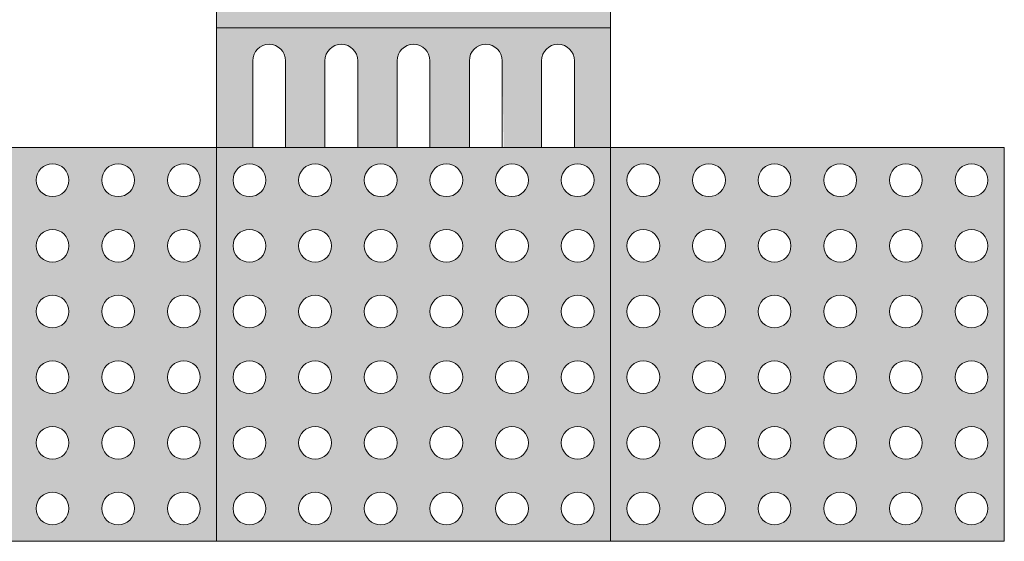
# Model space of a CAD drawing. Header units: metres. Extents: x -15 to 9.9, y -29.4 to -7.5.
# Tile 20 of 59: x 6.481 to 7.106, y -24.976 to -24.645. Entities that reach past the tile are written whole.
import ezdxf

# ---------------------------------------------------------------- set-up
doc = ezdxf.new("R2010")
doc.units = ezdxf.units.M
doc.layers.add('A-DETL', color=7, linetype='Continuous', lineweight=5, true_color=0x00a600)
doc.layers.add('A-DETL-GENF', color=7, linetype='Continuous', lineweight=5)

msp = doc.modelspace()

# ---------------------------------------------------------------- hatches: boundary and pattern name
at = {"layer": 'A-DETL-GENF', "true_color": 0xffffff}
h = msp.add_hatch(color=7, dxfattribs=at)
h.paths.add_polyline_path([(6.67821, -24.65004), (6.85641, -24.65004), (6.85641, -24.40004), (6.60641, -24.40004), (6.60641, -24.65004), (6.64711, -24.65004)])
h.paths.add_polyline_path([(6.82308, -24.63962), (6.81787, -24.63823), (6.81406, -24.63442), (6.81266, -24.62893), (6.81302, -24.41818), (6.81571, -24.41351), (6.82038, -24.41081), (6.82577, -24.41081), (6.83044, -24.41351), (6.83314, -24.41818), (6.8335, -24.42087), (6.83314, -24.6319), (6.83044, -24.63657), (6.82577, -24.63927)])
h.paths.add_polyline_path([(6.68558, -24.63962), (6.68037, -24.63823), (6.67656, -24.63442), (6.67516, -24.62921), (6.67552, -24.41818), (6.67821, -24.41351), (6.68288, -24.41081), (6.68827, -24.41081), (6.69294, -24.41351), (6.69564, -24.41818), (6.696, -24.42087), (6.69564, -24.6319), (6.69294, -24.63657), (6.68827, -24.63927)])
h.paths.add_polyline_path([(6.73141, -24.63962), (6.7262, -24.63823), (6.72239, -24.63442), (6.721, -24.62921), (6.72135, -24.41818), (6.72405, -24.41351), (6.72872, -24.41081), (6.73411, -24.41081), (6.73878, -24.41351), (6.74147, -24.41818), (6.74183, -24.42087), (6.74147, -24.6319), (6.73878, -24.63657), (6.73411, -24.63927)])
h.paths.add_polyline_path([(6.77725, -24.63962), (6.77204, -24.63823), (6.76822, -24.63442), (6.76683, -24.62921), (6.76718, -24.41818), (6.76988, -24.41351), (6.77455, -24.41081), (6.78005, -24.41086), (6.78461, -24.41351), (6.78731, -24.41818), (6.78766, -24.42087), (6.78715, -24.63229), (6.78461, -24.63657), (6.77994, -24.63927)])
h.paths.add_polyline_path([(6.63975, -24.63962), (6.63454, -24.63823), (6.63072, -24.63442), (6.62933, -24.62921), (6.62968, -24.41818), (6.63238, -24.41351), (6.63705, -24.41081), (6.64244, -24.41081), (6.64711, -24.41351), (6.64981, -24.41818), (6.65016, -24.42087), (6.64981, -24.6319), (6.64711, -24.63657), (6.64244, -24.63927)])
msp.add_hatch(color=7, dxfattribs=at).paths.add_polyline_path([(6.62933, -24.72587), (6.62968, -24.66818), (6.63238, -24.66351), (6.63705, -24.66081), (6.64244, -24.66081), (6.64711, -24.66351), (6.64981, -24.66818), (6.65016, -24.67087), (6.65027, -24.72587), (6.67516, -24.72587), (6.67552, -24.66818), (6.67821, -24.66351), (6.68288, -24.66081), (6.68827, -24.66081), (6.69294, -24.66351), (6.69564, -24.66818), (6.696, -24.67087), (6.696, -24.72587), (6.721, -24.72587), (6.72135, -24.66818), (6.72405, -24.66351), (6.72872, -24.66081), (6.73411, -24.66081), (6.73878, -24.66351), (6.74147, -24.66818), (6.74183, -24.67087), (6.74218, -24.72587), (6.76683, -24.72587), (6.76718, -24.66818), (6.77034, -24.66316), (6.77455, -24.66081), (6.77994, -24.66081), (6.78461, -24.66351), (6.78731, -24.66818), (6.78766, -24.67087), (6.7887, -24.72587), (6.81266, -24.72587), (6.81302, -24.66818), (6.81571, -24.66351), (6.82038, -24.66081), (6.82577, -24.66081), (6.83044, -24.66351), (6.83314, -24.66818), (6.8335, -24.67087), (6.8335, -24.72587), (6.85641, -24.72587), (6.85641, -24.65004), (6.60641, -24.65004), (6.60641, -24.72587), (6.62725, -24.72587)])
h = msp.add_hatch(color=7, dxfattribs=at)
h.paths.add_polyline_path([(6.596, -24.97587), (6.60641, -24.97587), (6.60641, -24.72587), (6.35641, -24.72587), (6.35641, -24.97587), (6.59564, -24.97587)])
h.paths.add_polyline_path([(6.41891, -24.96546), (6.4137, -24.96406), (6.40989, -24.96025), (6.4085, -24.95504), (6.40989, -24.94983), (6.4137, -24.94602), (6.41891, -24.94462), (6.42412, -24.94602), (6.42793, -24.94983), (6.42933, -24.95504), (6.42793, -24.96025), (6.42412, -24.96406), (6.42161, -24.9651)])
h.paths.add_polyline_path([(6.37725, -24.96546), (6.37204, -24.96406), (6.36822, -24.96025), (6.36683, -24.95504), (6.36822, -24.94983), (6.37204, -24.94602), (6.37725, -24.94462), (6.38245, -24.94602), (6.38627, -24.94983), (6.38766, -24.95504), (6.38627, -24.96025), (6.38245, -24.96406), (6.37994, -24.9651)])
h.paths.add_polyline_path([(6.46058, -24.96546), (6.45537, -24.96406), (6.45156, -24.96025), (6.45016, -24.95504), (6.45156, -24.94983), (6.45537, -24.94602), (6.46058, -24.94462), (6.46579, -24.94602), (6.4696, -24.94983), (6.471, -24.95504), (6.4696, -24.96025), (6.46579, -24.96406), (6.46327, -24.9651)])
h.paths.add_polyline_path([(6.58558, -24.96546), (6.58037, -24.96406), (6.57656, -24.96025), (6.57516, -24.95504), (6.57656, -24.94983), (6.58037, -24.94602), (6.58558, -24.94462), (6.59079, -24.94602), (6.5946, -24.94983), (6.596, -24.95504), (6.5946, -24.96025), (6.59079, -24.96406), (6.58827, -24.9651)])
h.paths.add_polyline_path([(6.54391, -24.96546), (6.5387, -24.96406), (6.53489, -24.96025), (6.5335, -24.95504), (6.53489, -24.94983), (6.5387, -24.94602), (6.54391, -24.94462), (6.54912, -24.94602), (6.55293, -24.94983), (6.55433, -24.95504), (6.55293, -24.96025), (6.54912, -24.96406), (6.54661, -24.9651)])
h.paths.add_polyline_path([(6.50225, -24.96546), (6.49704, -24.96406), (6.49322, -24.96025), (6.49183, -24.95504), (6.49322, -24.94983), (6.49704, -24.94602), (6.50225, -24.94462), (6.50745, -24.94602), (6.51127, -24.94983), (6.51266, -24.95504), (6.51127, -24.96025), (6.50745, -24.96406), (6.50494, -24.9651)])
h.paths.add_polyline_path([(6.54391, -24.92379), (6.5387, -24.9224), (6.53489, -24.91858), (6.5335, -24.91337), (6.53489, -24.90817), (6.5387, -24.90435), (6.54391, -24.90296), (6.54912, -24.90435), (6.55293, -24.90817), (6.55433, -24.91337), (6.55293, -24.91858), (6.54912, -24.9224), (6.54661, -24.92344)])
h.paths.add_polyline_path([(6.46058, -24.92379), (6.45537, -24.9224), (6.45156, -24.91858), (6.45016, -24.91337), (6.45156, -24.90817), (6.45537, -24.90435), (6.46058, -24.90296), (6.46579, -24.90435), (6.4696, -24.90817), (6.471, -24.91337), (6.4696, -24.91858), (6.46579, -24.9224), (6.46327, -24.92344)])
h.paths.add_polyline_path([(6.50225, -24.92379), (6.49704, -24.9224), (6.49322, -24.91858), (6.49183, -24.91337), (6.49322, -24.90817), (6.49704, -24.90435), (6.50225, -24.90296), (6.50745, -24.90435), (6.51127, -24.90817), (6.51266, -24.91337), (6.51127, -24.91858), (6.50745, -24.9224), (6.50494, -24.92344)])
h.paths.add_polyline_path([(6.37725, -24.92379), (6.37204, -24.9224), (6.36822, -24.91858), (6.36683, -24.91337), (6.36822, -24.90817), (6.37204, -24.90435), (6.37725, -24.90296), (6.38245, -24.90435), (6.38627, -24.90817), (6.38766, -24.91337), (6.38627, -24.91858), (6.38245, -24.9224), (6.37994, -24.92344)])
h.paths.add_polyline_path([(6.58558, -24.92379), (6.58037, -24.9224), (6.57656, -24.91858), (6.57516, -24.91337), (6.57656, -24.90817), (6.58037, -24.90435), (6.58558, -24.90296), (6.59079, -24.90435), (6.5946, -24.90817), (6.596, -24.91337), (6.5946, -24.91858), (6.59079, -24.9224), (6.58827, -24.92344)])
h.paths.add_polyline_path([(6.41891, -24.92379), (6.4137, -24.9224), (6.40989, -24.91858), (6.4085, -24.91337), (6.40989, -24.90817), (6.4137, -24.90435), (6.41891, -24.90296), (6.42412, -24.90435), (6.42793, -24.90817), (6.42933, -24.91337), (6.42793, -24.91858), (6.42412, -24.9224), (6.42161, -24.92344)])
h.paths.add_polyline_path([(6.37725, -24.88212), (6.37204, -24.88073), (6.36822, -24.87692), (6.36683, -24.87171), (6.36822, -24.8665), (6.37204, -24.86269), (6.37725, -24.86129), (6.38245, -24.86269), (6.38627, -24.8665), (6.38766, -24.87171), (6.38627, -24.87692), (6.38245, -24.88073), (6.37994, -24.88177)])
h.paths.add_polyline_path([(6.54391, -24.88212), (6.5387, -24.88073), (6.53489, -24.87692), (6.5335, -24.87171), (6.53489, -24.8665), (6.5387, -24.86269), (6.54391, -24.86129), (6.54912, -24.86269), (6.55293, -24.8665), (6.55433, -24.87171), (6.55293, -24.87692), (6.54912, -24.88073), (6.54661, -24.88177)])
h.paths.add_polyline_path([(6.58558, -24.88212), (6.58037, -24.88073), (6.57656, -24.87692), (6.57516, -24.87171), (6.57656, -24.8665), (6.58037, -24.86269), (6.58558, -24.86129), (6.59079, -24.86269), (6.5946, -24.8665), (6.59594, -24.87213), (6.5946, -24.87692), (6.59079, -24.88073), (6.58827, -24.88177)])
h.paths.add_polyline_path([(6.41891, -24.88212), (6.4137, -24.88073), (6.40989, -24.87692), (6.4085, -24.87171), (6.40989, -24.8665), (6.4137, -24.86269), (6.41891, -24.86129), (6.42412, -24.86269), (6.42793, -24.8665), (6.42933, -24.87171), (6.42793, -24.87692), (6.42412, -24.88073), (6.42161, -24.88177)])
h.paths.add_polyline_path([(6.46058, -24.88212), (6.45537, -24.88073), (6.45156, -24.87692), (6.45016, -24.87171), (6.45156, -24.8665), (6.45537, -24.86269), (6.46058, -24.86129), (6.46579, -24.86269), (6.4696, -24.8665), (6.471, -24.87171), (6.4696, -24.87692), (6.46579, -24.88073), (6.46327, -24.88177)])
h.paths.add_polyline_path([(6.50225, -24.88212), (6.49704, -24.88073), (6.49322, -24.87692), (6.49183, -24.87171), (6.49322, -24.8665), (6.49704, -24.86269), (6.50225, -24.86129), (6.50745, -24.86269), (6.51127, -24.8665), (6.51261, -24.87213), (6.51127, -24.87692), (6.50745, -24.88073), (6.50494, -24.88177)])
h.paths.add_polyline_path([(6.37725, -24.84046), (6.37204, -24.83906), (6.36822, -24.83525), (6.36683, -24.83004), (6.36822, -24.82483), (6.37204, -24.82102), (6.37725, -24.81962), (6.38245, -24.82102), (6.38627, -24.82483), (6.38766, -24.83004), (6.38627, -24.83525), (6.38245, -24.83906), (6.37994, -24.8401)])
h.paths.add_polyline_path([(6.41891, -24.84046), (6.4137, -24.83906), (6.40989, -24.83525), (6.4085, -24.83004), (6.40989, -24.82483), (6.4137, -24.82102), (6.41891, -24.81962), (6.42412, -24.82102), (6.42793, -24.82483), (6.42933, -24.83004), (6.42793, -24.83525), (6.42412, -24.83906), (6.42161, -24.8401)])
h.paths.add_polyline_path([(6.46058, -24.84046), (6.45537, -24.83906), (6.45156, -24.83525), (6.45016, -24.83004), (6.45156, -24.82483), (6.45537, -24.82102), (6.46058, -24.81962), (6.46579, -24.82102), (6.4696, -24.82483), (6.471, -24.83004), (6.4696, -24.83525), (6.46579, -24.83906), (6.46327, -24.8401)])
h.paths.add_polyline_path([(6.54391, -24.84046), (6.5387, -24.83906), (6.53489, -24.83525), (6.5335, -24.83004), (6.53489, -24.82483), (6.5387, -24.82102), (6.54391, -24.81962), (6.54912, -24.82102), (6.55293, -24.82483), (6.55433, -24.83004), (6.55293, -24.83525), (6.54912, -24.83906), (6.54661, -24.8401)])
h.paths.add_polyline_path([(6.58558, -24.84046), (6.58037, -24.83906), (6.57656, -24.83525), (6.57516, -24.83004), (6.57656, -24.82483), (6.58037, -24.82102), (6.58558, -24.81962), (6.59079, -24.82102), (6.5946, -24.82483), (6.596, -24.83004), (6.5946, -24.83525), (6.59079, -24.83906), (6.58827, -24.8401)])
h.paths.add_polyline_path([(6.50225, -24.84046), (6.49704, -24.83906), (6.49322, -24.83525), (6.49183, -24.83004), (6.49322, -24.82483), (6.49704, -24.82102), (6.50225, -24.81962), (6.50745, -24.82102), (6.51127, -24.82483), (6.51266, -24.83004), (6.51127, -24.83525), (6.50745, -24.83906), (6.50494, -24.8401)])
h.paths.add_polyline_path([(6.41891, -24.79879), (6.4137, -24.7974), (6.40989, -24.79358), (6.4085, -24.78837), (6.40989, -24.78317), (6.4137, -24.77935), (6.41891, -24.77796), (6.42412, -24.77935), (6.42793, -24.78317), (6.42933, -24.78837), (6.42793, -24.79358), (6.42412, -24.7974), (6.42161, -24.79844)])
h.paths.add_polyline_path([(6.50225, -24.79879), (6.49704, -24.7974), (6.49322, -24.79358), (6.49183, -24.78837), (6.49322, -24.78317), (6.49704, -24.77935), (6.50225, -24.77796), (6.50745, -24.77935), (6.51127, -24.78317), (6.51266, -24.78837), (6.51127, -24.79358), (6.50745, -24.7974), (6.50494, -24.79844)])
h.paths.add_polyline_path([(6.37725, -24.79879), (6.37204, -24.7974), (6.36822, -24.79358), (6.36683, -24.78837), (6.36822, -24.78317), (6.37204, -24.77935), (6.37725, -24.77796), (6.38245, -24.77935), (6.38627, -24.78317), (6.38766, -24.78837), (6.38627, -24.79358), (6.38245, -24.7974), (6.37994, -24.79844)])
h.paths.add_polyline_path([(6.46058, -24.79879), (6.45537, -24.7974), (6.45156, -24.79358), (6.45016, -24.78837), (6.45156, -24.78317), (6.45537, -24.77935), (6.46058, -24.77796), (6.46579, -24.77935), (6.4696, -24.78317), (6.471, -24.78837), (6.4696, -24.79358), (6.46579, -24.7974), (6.46327, -24.79844)])
h.paths.add_polyline_path([(6.58558, -24.79879), (6.58037, -24.7974), (6.57656, -24.79358), (6.57516, -24.78837), (6.57656, -24.78317), (6.58037, -24.77935), (6.58558, -24.77796), (6.59079, -24.77935), (6.5946, -24.78317), (6.596, -24.78837), (6.5946, -24.79358), (6.59079, -24.7974), (6.58827, -24.79844)])
h.paths.add_polyline_path([(6.54391, -24.79879), (6.5387, -24.7974), (6.53489, -24.79358), (6.5335, -24.78837), (6.53489, -24.78317), (6.5387, -24.77935), (6.54391, -24.77796), (6.54912, -24.77935), (6.55293, -24.78317), (6.55433, -24.78837), (6.55293, -24.79358), (6.54912, -24.7974), (6.54661, -24.79844)])
h.paths.add_polyline_path([(6.58558, -24.75712), (6.58037, -24.75573), (6.57656, -24.75192), (6.57516, -24.74671), (6.57656, -24.7415), (6.58037, -24.73769), (6.58558, -24.73629), (6.59079, -24.73769), (6.5946, -24.7415), (6.596, -24.74671), (6.5946, -24.75192), (6.59079, -24.75573), (6.58827, -24.75677)])
h.paths.add_polyline_path([(6.37725, -24.75712), (6.37204, -24.75573), (6.36822, -24.75192), (6.36683, -24.74671), (6.36822, -24.7415), (6.37204, -24.73769), (6.37725, -24.73629), (6.38245, -24.73769), (6.38627, -24.7415), (6.38766, -24.74671), (6.38627, -24.75192), (6.38245, -24.75573), (6.37994, -24.75677)])
h.paths.add_polyline_path([(6.41891, -24.75712), (6.4137, -24.75573), (6.40989, -24.75192), (6.4085, -24.74671), (6.40989, -24.7415), (6.4137, -24.73769), (6.41891, -24.73629), (6.42412, -24.73769), (6.42793, -24.7415), (6.42933, -24.74671), (6.42793, -24.75192), (6.42412, -24.75573), (6.42161, -24.75677)])
h.paths.add_polyline_path([(6.50225, -24.75712), (6.49704, -24.75573), (6.49322, -24.75192), (6.49183, -24.74671), (6.49322, -24.7415), (6.49704, -24.73769), (6.50225, -24.73629), (6.50745, -24.73769), (6.51127, -24.7415), (6.51266, -24.74671), (6.51127, -24.75192), (6.50745, -24.75573), (6.50494, -24.75677)])
h.paths.add_polyline_path([(6.54391, -24.75712), (6.5387, -24.75573), (6.53489, -24.75192), (6.5335, -24.74671), (6.53489, -24.7415), (6.5387, -24.73769), (6.54391, -24.73629), (6.54912, -24.73769), (6.55293, -24.7415), (6.55433, -24.74671), (6.55293, -24.75192), (6.54912, -24.75573), (6.54661, -24.75677)])
h.paths.add_polyline_path([(6.46058, -24.75712), (6.45537, -24.75573), (6.45156, -24.75192), (6.45016, -24.74671), (6.45156, -24.7415), (6.45537, -24.73769), (6.46058, -24.73629), (6.46579, -24.73769), (6.4696, -24.7415), (6.471, -24.74671), (6.4696, -24.75192), (6.46579, -24.75573), (6.46327, -24.75677)])
h = msp.add_hatch(color=7, dxfattribs=at)
h.paths.add_polyline_path([(6.82894, -24.97587), (6.85641, -24.97587), (6.85641, -24.72587), (6.60641, -24.72587), (6.60641, -24.97587), (6.79661, -24.97587)])
h.paths.add_polyline_path([(6.83558, -24.96546), (6.83037, -24.96406), (6.82656, -24.96025), (6.82516, -24.95504), (6.82656, -24.94983), (6.83037, -24.94602), (6.83558, -24.94462), (6.84079, -24.94602), (6.8446, -24.94983), (6.846, -24.95504), (6.8446, -24.96025), (6.84079, -24.96406), (6.83827, -24.9651)])
h.paths.add_polyline_path([(6.75225, -24.96546), (6.74704, -24.96406), (6.74322, -24.96025), (6.74183, -24.95504), (6.74322, -24.94983), (6.74704, -24.94602), (6.75225, -24.94462), (6.75745, -24.94602), (6.76127, -24.94983), (6.76266, -24.95504), (6.76127, -24.96025), (6.75745, -24.96406), (6.75494, -24.9651)])
h.paths.add_polyline_path([(6.66891, -24.96546), (6.6637, -24.96406), (6.65989, -24.96025), (6.6585, -24.95504), (6.65989, -24.94983), (6.6637, -24.94602), (6.66891, -24.94462), (6.67412, -24.94602), (6.67793, -24.94983), (6.67933, -24.95504), (6.67793, -24.96025), (6.67412, -24.96406), (6.67161, -24.9651)])
h.paths.add_polyline_path([(6.71058, -24.96546), (6.70537, -24.96406), (6.70156, -24.96025), (6.70016, -24.95504), (6.70156, -24.94983), (6.70537, -24.94602), (6.71058, -24.94462), (6.71579, -24.94602), (6.7196, -24.94983), (6.721, -24.95504), (6.7196, -24.96025), (6.71579, -24.96406), (6.71327, -24.9651)])
h.paths.add_polyline_path([(6.62725, -24.96546), (6.62204, -24.96406), (6.61822, -24.96025), (6.61683, -24.95504), (6.61822, -24.94983), (6.62204, -24.94602), (6.62725, -24.94462), (6.63245, -24.94602), (6.63627, -24.94983), (6.63766, -24.95504), (6.63627, -24.96025), (6.63235, -24.96411), (6.62994, -24.9651)])
h.paths.add_polyline_path([(6.79391, -24.96546), (6.7887, -24.96406), (6.78489, -24.96025), (6.7835, -24.95504), (6.78489, -24.94983), (6.7887, -24.94602), (6.79391, -24.94462), (6.79912, -24.94602), (6.80297, -24.94991), (6.80433, -24.95504), (6.80293, -24.96025), (6.79912, -24.96406), (6.79661, -24.9651)])
h.paths.add_polyline_path([(6.79391, -24.92379), (6.7887, -24.9224), (6.78489, -24.91858), (6.7835, -24.91337), (6.78489, -24.90817), (6.7887, -24.90435), (6.79391, -24.90296), (6.79912, -24.90435), (6.80293, -24.90817), (6.80433, -24.91337), (6.80293, -24.91858), (6.79912, -24.9224), (6.79661, -24.92344)])
h.paths.add_polyline_path([(6.83558, -24.92379), (6.83037, -24.9224), (6.82656, -24.91858), (6.82516, -24.91337), (6.82656, -24.90817), (6.83037, -24.90435), (6.83558, -24.90296), (6.84079, -24.90435), (6.8446, -24.90817), (6.846, -24.91337), (6.8446, -24.91858), (6.84079, -24.9224), (6.83827, -24.92344)])
h.paths.add_polyline_path([(6.62725, -24.92379), (6.62204, -24.9224), (6.61822, -24.91858), (6.61683, -24.91337), (6.61822, -24.90817), (6.62204, -24.90435), (6.62725, -24.90296), (6.63245, -24.90435), (6.63627, -24.90817), (6.63766, -24.91337), (6.63627, -24.91858), (6.63235, -24.92244), (6.62994, -24.92344)])
h.paths.add_polyline_path([(6.66891, -24.92379), (6.6637, -24.9224), (6.65989, -24.91858), (6.6585, -24.91337), (6.65989, -24.90817), (6.6637, -24.90435), (6.66891, -24.90296), (6.67412, -24.90435), (6.67793, -24.90817), (6.67933, -24.91337), (6.67793, -24.91858), (6.67412, -24.9224), (6.67161, -24.92344)])
h.paths.add_polyline_path([(6.75225, -24.92379), (6.74704, -24.9224), (6.74322, -24.91858), (6.74183, -24.91337), (6.74322, -24.90817), (6.74704, -24.90435), (6.75225, -24.90296), (6.75745, -24.90435), (6.76127, -24.90817), (6.76266, -24.91337), (6.76127, -24.91858), (6.75745, -24.9224), (6.75494, -24.92344)])
h.paths.add_polyline_path([(6.71058, -24.92379), (6.70537, -24.9224), (6.70156, -24.91858), (6.70016, -24.91337), (6.70156, -24.90817), (6.70537, -24.90435), (6.71058, -24.90296), (6.71579, -24.90435), (6.7196, -24.90817), (6.721, -24.91337), (6.7196, -24.91858), (6.71579, -24.9224), (6.71327, -24.92344)])
h.paths.add_polyline_path([(6.62725, -24.88212), (6.62204, -24.88073), (6.61822, -24.87692), (6.61683, -24.87171), (6.61822, -24.8665), (6.62204, -24.86269), (6.62725, -24.86129), (6.63245, -24.86269), (6.63627, -24.8665), (6.63766, -24.87171), (6.63627, -24.87692), (6.63235, -24.88077), (6.62994, -24.88177)])
h.paths.add_polyline_path([(6.75225, -24.88212), (6.74704, -24.88073), (6.74322, -24.87692), (6.74183, -24.87171), (6.74322, -24.8665), (6.74704, -24.86269), (6.75225, -24.86129), (6.75745, -24.86269), (6.76127, -24.8665), (6.76266, -24.87171), (6.76127, -24.87692), (6.75745, -24.88073), (6.75494, -24.88177)])
h.paths.add_polyline_path([(6.71058, -24.88212), (6.70537, -24.88073), (6.70156, -24.87692), (6.70016, -24.87171), (6.70156, -24.8665), (6.70537, -24.86269), (6.71058, -24.86129), (6.71579, -24.86269), (6.7196, -24.8665), (6.721, -24.87171), (6.7196, -24.87692), (6.71579, -24.88073), (6.71327, -24.88177)])
h.paths.add_polyline_path([(6.83558, -24.88212), (6.83037, -24.88073), (6.82656, -24.87692), (6.82516, -24.87171), (6.82656, -24.8665), (6.83037, -24.86269), (6.83558, -24.86129), (6.84079, -24.86269), (6.8446, -24.8665), (6.846, -24.87171), (6.8446, -24.87692), (6.84079, -24.88073), (6.83827, -24.88177)])
h.paths.add_polyline_path([(6.66891, -24.88212), (6.6637, -24.88073), (6.65989, -24.87692), (6.6585, -24.87171), (6.65989, -24.8665), (6.6637, -24.86269), (6.66891, -24.86129), (6.67412, -24.86269), (6.67793, -24.8665), (6.67933, -24.87171), (6.67793, -24.87692), (6.67412, -24.88073), (6.67161, -24.88177)])
h.paths.add_polyline_path([(6.79391, -24.88212), (6.7887, -24.88073), (6.78489, -24.87692), (6.7835, -24.87171), (6.78489, -24.8665), (6.7887, -24.86269), (6.79391, -24.86129), (6.79912, -24.86269), (6.80293, -24.8665), (6.80433, -24.87171), (6.80293, -24.87692), (6.79912, -24.88073), (6.79661, -24.88177)])
h.paths.add_polyline_path([(6.62725, -24.84046), (6.62204, -24.83906), (6.61822, -24.83525), (6.61683, -24.83004), (6.61822, -24.82483), (6.62204, -24.82102), (6.62725, -24.81962), (6.63245, -24.82102), (6.63627, -24.82483), (6.63766, -24.83004), (6.63627, -24.83525), (6.63235, -24.83911), (6.62994, -24.8401)])
h.paths.add_polyline_path([(6.66891, -24.84046), (6.6637, -24.83906), (6.65989, -24.83525), (6.6585, -24.83004), (6.65989, -24.82483), (6.6637, -24.82102), (6.66891, -24.81962), (6.67412, -24.82102), (6.67793, -24.82483), (6.67933, -24.83004), (6.67793, -24.83525), (6.67412, -24.83906), (6.67161, -24.8401)])
h.paths.add_polyline_path([(6.75225, -24.84046), (6.74704, -24.83906), (6.74322, -24.83525), (6.74183, -24.83004), (6.74322, -24.82483), (6.74704, -24.82102), (6.75225, -24.81962), (6.75745, -24.82102), (6.76127, -24.82483), (6.76266, -24.83004), (6.76127, -24.83525), (6.75745, -24.83906), (6.75494, -24.8401)])
h.paths.add_polyline_path([(6.71058, -24.84046), (6.70537, -24.83906), (6.70156, -24.83525), (6.70016, -24.83004), (6.70156, -24.82483), (6.70537, -24.82102), (6.71058, -24.81962), (6.71579, -24.82102), (6.7196, -24.82483), (6.721, -24.83004), (6.7196, -24.83525), (6.71579, -24.83906), (6.71327, -24.8401)])
h.paths.add_polyline_path([(6.83558, -24.84046), (6.83037, -24.83906), (6.82656, -24.83525), (6.82516, -24.83004), (6.82656, -24.82483), (6.83037, -24.82102), (6.83558, -24.81962), (6.84079, -24.82102), (6.8446, -24.82483), (6.846, -24.83004), (6.8446, -24.83525), (6.84079, -24.83906), (6.83827, -24.8401)])
h.paths.add_polyline_path([(6.79391, -24.84046), (6.7887, -24.83906), (6.78489, -24.83525), (6.7835, -24.83004), (6.78489, -24.82483), (6.7887, -24.82102), (6.79391, -24.81962), (6.79912, -24.82102), (6.80293, -24.82483), (6.80433, -24.83004), (6.80293, -24.83525), (6.79912, -24.83906), (6.79661, -24.8401)])
h.paths.add_polyline_path([(6.75225, -24.79879), (6.74704, -24.7974), (6.74322, -24.79358), (6.74183, -24.78837), (6.74322, -24.78317), (6.74704, -24.77935), (6.75225, -24.77796), (6.75745, -24.77935), (6.76127, -24.78317), (6.76266, -24.78837), (6.76127, -24.79358), (6.75745, -24.7974), (6.75494, -24.79844)])
h.paths.add_polyline_path([(6.79391, -24.79879), (6.7887, -24.7974), (6.78489, -24.79358), (6.7835, -24.78837), (6.78489, -24.78317), (6.7887, -24.77935), (6.79391, -24.77796), (6.79912, -24.77935), (6.80293, -24.78317), (6.80433, -24.78837), (6.80293, -24.79358), (6.79912, -24.7974), (6.79661, -24.79844)])
h.paths.add_polyline_path([(6.83558, -24.79879), (6.83037, -24.7974), (6.82656, -24.79358), (6.82516, -24.78837), (6.82656, -24.78317), (6.83037, -24.77935), (6.83558, -24.77796), (6.84079, -24.77935), (6.8446, -24.78317), (6.846, -24.78837), (6.8446, -24.79358), (6.84079, -24.7974), (6.83827, -24.79844)])
h.paths.add_polyline_path([(6.62725, -24.79879), (6.62204, -24.7974), (6.61822, -24.79358), (6.61683, -24.78837), (6.61822, -24.78317), (6.62204, -24.77935), (6.62725, -24.77796), (6.63245, -24.77935), (6.63627, -24.78317), (6.63766, -24.78837), (6.63627, -24.79358), (6.63235, -24.79744), (6.62994, -24.79844)])
h.paths.add_polyline_path([(6.71058, -24.79879), (6.70537, -24.7974), (6.70156, -24.79358), (6.70016, -24.78837), (6.70156, -24.78317), (6.70537, -24.77935), (6.71058, -24.77796), (6.71579, -24.77935), (6.71963, -24.78325), (6.721, -24.78837), (6.7196, -24.79358), (6.71579, -24.7974), (6.71327, -24.79844)])
h.paths.add_polyline_path([(6.66891, -24.79879), (6.6637, -24.7974), (6.65989, -24.79358), (6.6585, -24.78837), (6.65989, -24.78317), (6.6637, -24.77935), (6.66891, -24.77796), (6.67412, -24.77935), (6.67793, -24.78317), (6.67933, -24.78837), (6.67793, -24.79358), (6.67412, -24.7974), (6.67161, -24.79844)])
h.paths.add_polyline_path([(6.75225, -24.75712), (6.74704, -24.75573), (6.74322, -24.75192), (6.74183, -24.74671), (6.74322, -24.7415), (6.74704, -24.73769), (6.75225, -24.73629), (6.75745, -24.73769), (6.76127, -24.7415), (6.76266, -24.74671), (6.76127, -24.75192), (6.75745, -24.75573), (6.75494, -24.75677)])
h.paths.add_polyline_path([(6.62725, -24.75712), (6.62204, -24.75573), (6.61822, -24.75192), (6.61683, -24.74671), (6.61822, -24.7415), (6.62204, -24.73769), (6.62725, -24.73629), (6.63245, -24.73769), (6.63627, -24.7415), (6.63766, -24.74671), (6.63627, -24.75192), (6.63235, -24.75577), (6.62994, -24.75677)])
h.paths.add_polyline_path([(6.83558, -24.75712), (6.83037, -24.75573), (6.82656, -24.75192), (6.82516, -24.74671), (6.82656, -24.7415), (6.83037, -24.73769), (6.83558, -24.73629), (6.84079, -24.73769), (6.8446, -24.7415), (6.846, -24.74671), (6.8446, -24.75192), (6.84079, -24.75573), (6.83827, -24.75677)])
h.paths.add_polyline_path([(6.66891, -24.75712), (6.6637, -24.75573), (6.65989, -24.75192), (6.6585, -24.74671), (6.65989, -24.7415), (6.6637, -24.73769), (6.66891, -24.73629), (6.67412, -24.73769), (6.67793, -24.7415), (6.67933, -24.74671), (6.67793, -24.75192), (6.67412, -24.75573), (6.67161, -24.75677)])
h.paths.add_polyline_path([(6.71058, -24.75712), (6.70537, -24.75573), (6.70156, -24.75192), (6.70016, -24.74671), (6.70156, -24.7415), (6.70537, -24.73769), (6.71058, -24.73629), (6.71579, -24.73769), (6.7196, -24.7415), (6.721, -24.74671), (6.7196, -24.75192), (6.71579, -24.75573), (6.71327, -24.75677)])
h.paths.add_polyline_path([(6.79391, -24.75712), (6.7887, -24.75573), (6.78489, -24.75192), (6.7835, -24.74671), (6.78489, -24.7415), (6.7887, -24.73769), (6.79391, -24.73629), (6.79912, -24.73769), (6.80293, -24.7415), (6.80433, -24.74671), (6.80293, -24.75192), (6.79912, -24.75573), (6.79661, -24.75677)])
h = msp.add_hatch(color=7, dxfattribs=at)
h.paths.add_polyline_path([(7.04122, -24.97587), (7.10641, -24.97587), (7.10641, -24.72587), (6.85641, -24.72587), (6.85641, -24.97587), (7.02553, -24.97587)])
h.paths.add_polyline_path([(6.96058, -24.96546), (6.95537, -24.96406), (6.95156, -24.96025), (6.95016, -24.95504), (6.95156, -24.94983), (6.95537, -24.94602), (6.96058, -24.94462), (6.96579, -24.94602), (6.9696, -24.94983), (6.971, -24.95504), (6.9696, -24.96025), (6.96579, -24.96406), (6.96327, -24.9651)])
h.paths.add_polyline_path([(7.00225, -24.96546), (6.99704, -24.96406), (6.99322, -24.96025), (6.99183, -24.95504), (6.99322, -24.94983), (6.99704, -24.94602), (7.00225, -24.94462), (7.00745, -24.94602), (7.01127, -24.94983), (7.01266, -24.95504), (7.01127, -24.96025), (7.00745, -24.96406), (7.00494, -24.9651)])
h.paths.add_polyline_path([(6.91891, -24.96546), (6.9137, -24.96406), (6.90989, -24.96025), (6.9085, -24.95504), (6.90989, -24.94983), (6.9137, -24.94602), (6.91891, -24.94462), (6.92412, -24.94602), (6.92793, -24.94983), (6.92933, -24.95504), (6.92793, -24.96025), (6.92412, -24.96406), (6.92161, -24.9651)])
h.paths.add_polyline_path([(6.87725, -24.96546), (6.87204, -24.96406), (6.86822, -24.96025), (6.86683, -24.95504), (6.86822, -24.94983), (6.87204, -24.94602), (6.87725, -24.94462), (6.88245, -24.94602), (6.88627, -24.94983), (6.88766, -24.95504), (6.88627, -24.96025), (6.88245, -24.96406), (6.87994, -24.9651)])
h.paths.add_polyline_path([(7.08558, -24.96546), (7.08037, -24.96406), (7.07656, -24.96025), (7.07516, -24.95504), (7.07656, -24.94983), (7.08037, -24.94602), (7.08558, -24.94462), (7.09079, -24.94602), (7.0946, -24.94983), (7.096, -24.95504), (7.0946, -24.96025), (7.09079, -24.96406), (7.08827, -24.9651)])
h.paths.add_polyline_path([(7.04391, -24.96546), (7.0387, -24.96406), (7.03489, -24.96025), (7.0335, -24.95504), (7.03489, -24.94983), (7.0387, -24.94602), (7.04391, -24.94462), (7.04912, -24.94602), (7.05297, -24.94991), (7.05433, -24.95504), (7.05293, -24.96025), (7.04912, -24.96406), (7.04661, -24.9651)])
h.paths.add_polyline_path([(7.00225, -24.92379), (6.99704, -24.9224), (6.99322, -24.91858), (6.99183, -24.91337), (6.99322, -24.90817), (6.99704, -24.90435), (7.00225, -24.90296), (7.00745, -24.90435), (7.01127, -24.90817), (7.01266, -24.91337), (7.01127, -24.91858), (7.00745, -24.9224), (7.00494, -24.92344)])
h.paths.add_polyline_path([(6.87725, -24.92379), (6.87204, -24.9224), (6.86822, -24.91858), (6.86683, -24.91337), (6.86822, -24.90817), (6.87204, -24.90435), (6.87725, -24.90296), (6.88245, -24.90435), (6.88627, -24.90817), (6.88766, -24.91337), (6.88627, -24.91858), (6.88245, -24.9224), (6.87994, -24.92344)])
h.paths.add_polyline_path([(7.08558, -24.92379), (7.08037, -24.9224), (7.07656, -24.91858), (7.07516, -24.91337), (7.07656, -24.90817), (7.08037, -24.90435), (7.08558, -24.90296), (7.09079, -24.90435), (7.0946, -24.90817), (7.096, -24.91337), (7.0946, -24.91858), (7.09079, -24.9224), (7.08827, -24.92344)])
h.paths.add_polyline_path([(6.96058, -24.92379), (6.95537, -24.9224), (6.95156, -24.91858), (6.95016, -24.91337), (6.95156, -24.90817), (6.95537, -24.90435), (6.96058, -24.90296), (6.96579, -24.90435), (6.9696, -24.90817), (6.971, -24.91337), (6.9696, -24.91858), (6.96579, -24.9224), (6.96327, -24.92344)])
h.paths.add_polyline_path([(6.91891, -24.92379), (6.9137, -24.9224), (6.90989, -24.91858), (6.9085, -24.91337), (6.90989, -24.90817), (6.9137, -24.90435), (6.91891, -24.90296), (6.92412, -24.90435), (6.92793, -24.90817), (6.92933, -24.91337), (6.92793, -24.91858), (6.92412, -24.9224), (6.92161, -24.92344)])
h.paths.add_polyline_path([(7.04391, -24.92379), (7.0387, -24.9224), (7.03489, -24.91858), (7.0335, -24.91337), (7.03489, -24.90817), (7.0387, -24.90435), (7.04391, -24.90296), (7.04912, -24.90435), (7.05293, -24.90817), (7.05433, -24.91337), (7.05293, -24.91858), (7.04912, -24.9224), (7.04661, -24.92344)])
h.paths.add_polyline_path([(7.08558, -24.88212), (7.08037, -24.88073), (7.07656, -24.87692), (7.07516, -24.87171), (7.07656, -24.8665), (7.08037, -24.86269), (7.08558, -24.86129), (7.09079, -24.86269), (7.0946, -24.8665), (7.09594, -24.87213), (7.0946, -24.87692), (7.09079, -24.88073), (7.08827, -24.88177)])
h.paths.add_polyline_path([(6.96058, -24.88212), (6.95537, -24.88073), (6.95156, -24.87692), (6.95016, -24.87171), (6.95156, -24.8665), (6.95537, -24.86269), (6.96058, -24.86129), (6.96579, -24.86269), (6.9696, -24.8665), (6.971, -24.87171), (6.9696, -24.87692), (6.96579, -24.88073), (6.96327, -24.88177)])
h.paths.add_polyline_path([(7.04391, -24.88212), (7.0387, -24.88073), (7.03489, -24.87692), (7.0335, -24.87171), (7.03489, -24.8665), (7.0387, -24.86269), (7.04391, -24.86129), (7.04912, -24.86269), (7.05293, -24.8665), (7.05433, -24.87171), (7.05293, -24.87692), (7.04912, -24.88073), (7.04661, -24.88177)])
h.paths.add_polyline_path([(7.00225, -24.88212), (6.99704, -24.88073), (6.99322, -24.87692), (6.99183, -24.87171), (6.99322, -24.8665), (6.99704, -24.86269), (7.00225, -24.86129), (7.00745, -24.86269), (7.01127, -24.8665), (7.01261, -24.87213), (7.01127, -24.87692), (7.00745, -24.88073), (7.00494, -24.88177)])
h.paths.add_polyline_path([(6.91891, -24.88212), (6.9137, -24.88073), (6.90989, -24.87692), (6.9085, -24.87171), (6.90989, -24.8665), (6.9137, -24.86269), (6.91891, -24.86129), (6.92412, -24.86269), (6.92793, -24.8665), (6.92933, -24.87171), (6.92793, -24.87692), (6.92412, -24.88073), (6.92161, -24.88177)])
h.paths.add_polyline_path([(6.87725, -24.88212), (6.87204, -24.88073), (6.86822, -24.87692), (6.86683, -24.87171), (6.86822, -24.8665), (6.87204, -24.86269), (6.87725, -24.86129), (6.88245, -24.86269), (6.88627, -24.8665), (6.88766, -24.87171), (6.88627, -24.87692), (6.88245, -24.88073), (6.87994, -24.88177)])
h.paths.add_polyline_path([(6.91891, -24.84046), (6.9137, -24.83906), (6.90989, -24.83525), (6.9085, -24.83004), (6.90989, -24.82483), (6.9137, -24.82102), (6.91891, -24.81962), (6.92412, -24.82102), (6.92793, -24.82483), (6.92933, -24.83004), (6.92793, -24.83525), (6.92412, -24.83906), (6.92161, -24.8401)])
h.paths.add_polyline_path([(6.87725, -24.84046), (6.87204, -24.83906), (6.86822, -24.83525), (6.86683, -24.83004), (6.86822, -24.82483), (6.87204, -24.82102), (6.87725, -24.81962), (6.88245, -24.82102), (6.88627, -24.82483), (6.88766, -24.83004), (6.88627, -24.83525), (6.88245, -24.83906), (6.87994, -24.8401)])
h.paths.add_polyline_path([(6.96058, -24.84046), (6.95537, -24.83906), (6.95156, -24.83525), (6.95016, -24.83004), (6.95156, -24.82483), (6.95537, -24.82102), (6.96058, -24.81962), (6.96579, -24.82102), (6.9696, -24.82483), (6.971, -24.83004), (6.9696, -24.83525), (6.96579, -24.83906), (6.96327, -24.8401)])
h.paths.add_polyline_path([(7.04391, -24.84046), (7.0387, -24.83906), (7.03489, -24.83525), (7.0335, -24.83004), (7.03489, -24.82483), (7.0387, -24.82102), (7.04391, -24.81962), (7.04912, -24.82102), (7.05293, -24.82483), (7.05433, -24.83004), (7.05293, -24.83525), (7.04912, -24.83906), (7.04661, -24.8401)])
h.paths.add_polyline_path([(7.00225, -24.84046), (6.99704, -24.83906), (6.99322, -24.83525), (6.99183, -24.83004), (6.99322, -24.82483), (6.99704, -24.82102), (7.00225, -24.81962), (7.00745, -24.82102), (7.01127, -24.82483), (7.01266, -24.83004), (7.01127, -24.83525), (7.00745, -24.83906), (7.00494, -24.8401)])
h.paths.add_polyline_path([(7.08558, -24.84046), (7.08037, -24.83906), (7.07656, -24.83525), (7.07516, -24.83004), (7.07656, -24.82483), (7.08037, -24.82102), (7.08558, -24.81962), (7.09079, -24.82102), (7.0946, -24.82483), (7.096, -24.83004), (7.0946, -24.83525), (7.09079, -24.83906), (7.08827, -24.8401)])
h.paths.add_polyline_path([(6.91891, -24.79879), (6.9137, -24.7974), (6.90989, -24.79358), (6.9085, -24.78837), (6.90989, -24.78317), (6.9137, -24.77935), (6.91891, -24.77796), (6.92412, -24.77935), (6.92793, -24.78317), (6.92933, -24.78837), (6.92793, -24.79358), (6.92412, -24.7974), (6.92161, -24.79844)])
h.paths.add_polyline_path([(7.00225, -24.79879), (6.99704, -24.7974), (6.99322, -24.79358), (6.99183, -24.78837), (6.99322, -24.78317), (6.99704, -24.77935), (7.00225, -24.77796), (7.00745, -24.77935), (7.01127, -24.78317), (7.01266, -24.78837), (7.01127, -24.79358), (7.00745, -24.7974), (7.00494, -24.79844)])
h.paths.add_polyline_path([(7.08558, -24.79879), (7.08037, -24.7974), (7.07656, -24.79358), (7.07516, -24.78837), (7.07656, -24.78317), (7.08037, -24.77935), (7.08558, -24.77796), (7.09079, -24.77935), (7.0946, -24.78317), (7.096, -24.78837), (7.0946, -24.79358), (7.09079, -24.7974), (7.08827, -24.79844)])
h.paths.add_polyline_path([(7.04391, -24.79879), (7.0387, -24.7974), (7.03489, -24.79358), (7.0335, -24.78837), (7.03489, -24.78317), (7.0387, -24.77935), (7.04391, -24.77796), (7.04912, -24.77935), (7.05293, -24.78317), (7.05433, -24.78837), (7.05293, -24.79358), (7.04912, -24.7974), (7.04661, -24.79844)])
h.paths.add_polyline_path([(6.87725, -24.79879), (6.87204, -24.7974), (6.86822, -24.79358), (6.86683, -24.78837), (6.86822, -24.78317), (6.87204, -24.77935), (6.87725, -24.77796), (6.88245, -24.77935), (6.88627, -24.78317), (6.88766, -24.78837), (6.88627, -24.79358), (6.88245, -24.7974), (6.87994, -24.79844)])
h.paths.add_polyline_path([(6.96058, -24.79879), (6.95537, -24.7974), (6.95156, -24.79358), (6.95016, -24.78837), (6.95156, -24.78317), (6.95537, -24.77935), (6.96058, -24.77796), (6.96579, -24.77935), (6.9696, -24.78317), (6.971, -24.78837), (6.9696, -24.79358), (6.96579, -24.7974), (6.96327, -24.79844)])
h.paths.add_polyline_path([(7.08558, -24.75712), (7.08037, -24.75573), (7.07656, -24.75192), (7.07516, -24.74671), (7.07656, -24.7415), (7.08037, -24.73769), (7.08558, -24.73629), (7.09079, -24.73769), (7.0946, -24.7415), (7.096, -24.74671), (7.0946, -24.75192), (7.09079, -24.75573), (7.08827, -24.75677)])
h.paths.add_polyline_path([(6.91891, -24.75712), (6.9137, -24.75573), (6.90989, -24.75192), (6.9085, -24.74671), (6.90989, -24.7415), (6.9137, -24.73769), (6.91891, -24.73629), (6.92412, -24.73769), (6.92793, -24.7415), (6.92933, -24.74671), (6.92793, -24.75192), (6.92412, -24.75573), (6.92161, -24.75677)])
h.paths.add_polyline_path([(6.87725, -24.75712), (6.87204, -24.75573), (6.86822, -24.75192), (6.86683, -24.74671), (6.86822, -24.7415), (6.87204, -24.73769), (6.87725, -24.73629), (6.88245, -24.73769), (6.88627, -24.7415), (6.88766, -24.74671), (6.88627, -24.75192), (6.88245, -24.75573), (6.87994, -24.75677)])
h.paths.add_polyline_path([(7.00225, -24.75712), (6.99704, -24.75573), (6.99322, -24.75192), (6.99183, -24.74671), (6.99322, -24.7415), (6.99704, -24.73769), (7.00225, -24.73629), (7.00745, -24.73769), (7.01127, -24.7415), (7.01266, -24.74671), (7.01127, -24.75192), (7.00745, -24.75573), (7.00494, -24.75677)])
h.paths.add_polyline_path([(7.04391, -24.75712), (7.0387, -24.75573), (7.03489, -24.75192), (7.0335, -24.74671), (7.03489, -24.7415), (7.0387, -24.73769), (7.04391, -24.73629), (7.04912, -24.73769), (7.05293, -24.7415), (7.05433, -24.74671), (7.05293, -24.75192), (7.04912, -24.75573), (7.04661, -24.75677)])
h.paths.add_polyline_path([(6.96058, -24.75712), (6.95537, -24.75573), (6.95156, -24.75192), (6.95016, -24.74671), (6.95156, -24.7415), (6.95537, -24.73769), (6.96058, -24.73629), (6.96579, -24.73769), (6.9696, -24.7415), (6.971, -24.74671), (6.9696, -24.75192), (6.96579, -24.75573), (6.96327, -24.75677)])

# ---------------------------------------------------------------- linework, layer by layer
at = {"layer": 'A-DETL', "color": 8, "true_color": 0x808080}
for p, q in [((6.60641, -24.40004), (6.60641, -24.65004)), ((6.85641, -24.65004), (6.85641, -24.40004)), ((6.85641, -24.65004), (6.60641, -24.65004)), ((6.60641, -24.65004), (6.60641, -24.72587)), ((6.85641, -24.72587), (6.85641, -24.65004)), ((6.62933, -24.72587), (6.62933, -24.67087)), ((6.65016, -24.67087), (6.65016, -24.72587)), ((6.67516, -24.72587), (6.67516, -24.67087)), ((6.696, -24.67087), (6.696, -24.72587)), ((6.721, -24.72587), (6.721, -24.67087)), ((6.74183, -24.67087), (6.74183, -24.72587)), ((6.76683, -24.72587), (6.76683, -24.67087)), ((6.78766, -24.67087), (6.78766, -24.72587)), ((6.81266, -24.72587), (6.81266, -24.67087)), ((6.8335, -24.67087), (6.8335, -24.72587)), ((6.60641, -24.72587), (6.35641, -24.72587)), ((6.60641, -24.72587), (6.60641, -24.97587)), ((6.60641, -24.72587), (6.62933, -24.72587)), ((6.65016, -24.72587), (6.62933, -24.72587)), ((6.65016, -24.72587), (6.67516, -24.72587)), ((6.696, -24.72587), (6.67516, -24.72587)), ((6.696, -24.72587), (6.721, -24.72587)), ((6.74183, -24.72587), (6.721, -24.72587)), ((6.74183, -24.72587), (6.76683, -24.72587)), ((6.78766, -24.72587), (6.76683, -24.72587)), ((6.78766, -24.72587), (6.81266, -24.72587)), ((6.8335, -24.72587), (6.81266, -24.72587)), ((6.8335, -24.72587), (6.85641, -24.72587)), ((7.10641, -24.72587), (6.85641, -24.72587)), ((6.85641, -24.72587), (6.85641, -24.97587)), ((7.10641, -24.97587), (7.10641, -24.72587)), ((6.35641, -24.97587), (6.60641, -24.97587)), ((6.60641, -24.97587), (6.85641, -24.97587)), ((6.85641, -24.97587), (7.10641, -24.97587))]:
    msp.add_line(p, q, dxfattribs=at)
for centre, start, end in [((6.63975, -24.67087), 0, 180), ((6.68558, -24.67087), 0, 180), ((6.73141, -24.67087), 0, 180), ((6.77725, -24.67087), 0, 180), ((6.82308, -24.67087), 0, 180), ((6.50225, -24.74671), 90, 270), ((6.50225, -24.74671), 270, 90), ((6.54391, -24.74671), 90, 270), ((6.54391, -24.74671), 270, 90), ((6.58558, -24.74671), 90, 270), ((6.58558, -24.74671), 270, 90), ((6.62725, -24.74671), 90, 270), ((6.62725, -24.74671), 270, 90), ((6.66891, -24.74671), 90, 270), ((6.66891, -24.74671), 270, 90), ((6.71058, -24.74671), 90, 270), ((6.71058, -24.74671), 270, 90), ((6.75225, -24.74671), 90, 270), ((6.75225, -24.74671), 270, 90), ((6.79391, -24.74671), 90, 270), ((6.79391, -24.74671), 270, 90), ((6.83558, -24.74671), 90, 270), ((6.83558, -24.74671), 270, 90), ((6.87725, -24.74671), 90, 270), ((6.87725, -24.74671), 270, 90), ((6.91891, -24.74671), 90, 270), ((6.91891, -24.74671), 270, 90), ((6.96058, -24.74671), 90, 270), ((6.96058, -24.74671), 270, 90), ((7.00225, -24.74671), 90, 270), ((7.00225, -24.74671), 270, 90), ((7.04391, -24.74671), 90, 270), ((7.04391, -24.74671), 270, 90), ((7.08558, -24.74671), 90, 270), ((7.08558, -24.74671), 270, 90), ((6.50225, -24.78837), 90, 270), ((6.50225, -24.78837), 270, 90), ((6.54391, -24.78837), 90, 270), ((6.54391, -24.78837), 270, 90), ((6.58558, -24.78837), 90, 270), ((6.58558, -24.78837), 270, 90), ((6.62725, -24.78837), 90, 270), ((6.62725, -24.78837), 270, 90), ((6.66891, -24.78837), 90, 270), ((6.66891, -24.78837), 270, 90), ((6.71058, -24.78837), 90, 270), ((6.71058, -24.78837), 270, 90), ((6.75225, -24.78837), 90, 270), ((6.75225, -24.78837), 270, 90), ((6.79391, -24.78837), 90, 270), ((6.79391, -24.78837), 270, 90), ((6.83558, -24.78837), 90, 270), ((6.83558, -24.78837), 270, 90), ((6.87725, -24.78837), 90, 270), ((6.87725, -24.78837), 270, 90), ((6.91891, -24.78837), 90, 270), ((6.91891, -24.78837), 270, 90), ((6.96058, -24.78837), 90, 270), ((6.96058, -24.78837), 270, 90), ((7.00225, -24.78837), 90, 270), ((7.00225, -24.78837), 270, 90), ((7.04391, -24.78837), 90, 270), ((7.04391, -24.78837), 270, 90), ((7.08558, -24.78837), 90, 270), ((7.08558, -24.78837), 270, 90), ((6.50225, -24.83004), 90, 270), ((6.50225, -24.83004), 270, 90), ((6.54391, -24.83004), 90, 270), ((6.54391, -24.83004), 270, 90), ((6.58558, -24.83004), 90, 270), ((6.58558, -24.83004), 270, 90), ((6.62725, -24.83004), 90, 270), ((6.62725, -24.83004), 270, 90), ((6.66891, -24.83004), 90, 270), ((6.66891, -24.83004), 270, 90), ((6.71058, -24.83004), 90, 270), ((6.71058, -24.83004), 270, 90), ((6.75225, -24.83004), 90, 270), ((6.75225, -24.83004), 270, 90), ((6.79391, -24.83004), 90, 270), ((6.79391, -24.83004), 270, 90), ((6.83558, -24.83004), 90, 270), ((6.83558, -24.83004), 270, 90), ((6.87725, -24.83004), 90, 270), ((6.87725, -24.83004), 270, 90), ((6.91891, -24.83004), 90, 270), ((6.91891, -24.83004), 270, 90), ((6.96058, -24.83004), 90, 270), ((6.96058, -24.83004), 270, 90), ((7.00225, -24.83004), 90, 270), ((7.00225, -24.83004), 270, 90), ((7.04391, -24.83004), 90, 270), ((7.04391, -24.83004), 270, 90), ((7.08558, -24.83004), 90, 270), ((7.08558, -24.83004), 270, 90), ((6.50225, -24.87171), 90, 270), ((6.50225, -24.87171), 270, 90), ((6.54391, -24.87171), 90, 270), ((6.54391, -24.87171), 270, 90), ((6.58558, -24.87171), 90, 270), ((6.58558, -24.87171), 270, 90), ((6.62725, -24.87171), 90, 270), ((6.62725, -24.87171), 270, 90), ((6.66891, -24.87171), 90, 270), ((6.66891, -24.87171), 270, 90), ((6.71058, -24.87171), 90, 270), ((6.71058, -24.87171), 270, 90), ((6.75225, -24.87171), 90, 270), ((6.75225, -24.87171), 270, 90), ((6.79391, -24.87171), 90, 270), ((6.79391, -24.87171), 270, 90), ((6.83558, -24.87171), 90, 270), ((6.83558, -24.87171), 270, 90), ((6.87725, -24.87171), 90, 270), ((6.87725, -24.87171), 270, 90), ((6.91891, -24.87171), 90, 270), ((6.91891, -24.87171), 270, 90), ((6.96058, -24.87171), 90, 270), ((6.96058, -24.87171), 270, 90), ((7.00225, -24.87171), 90, 270), ((7.00225, -24.87171), 270, 90), ((7.04391, -24.87171), 90, 270), ((7.04391, -24.87171), 270, 90), ((7.08558, -24.87171), 90, 270), ((7.08558, -24.87171), 270, 90), ((6.50225, -24.91337), 90, 270), ((6.50225, -24.91337), 270, 90), ((6.54391, -24.91337), 90, 270), ((6.54391, -24.91337), 270, 90), ((6.58558, -24.91337), 90, 270), ((6.58558, -24.91337), 270, 90), ((6.62725, -24.91337), 90, 270), ((6.62725, -24.91337), 270, 90), ((6.66891, -24.91337), 90, 270), ((6.66891, -24.91337), 270, 90), ((6.71058, -24.91337), 90, 270), ((6.71058, -24.91337), 270, 90), ((6.75225, -24.91337), 90, 270), ((6.75225, -24.91337), 270, 90), ((6.79391, -24.91337), 90, 270), ((6.79391, -24.91337), 270, 90), ((6.83558, -24.91337), 90, 270), ((6.83558, -24.91337), 270, 90), ((6.87725, -24.91337), 90, 270), ((6.87725, -24.91337), 270, 90), ((6.91891, -24.91337), 90, 270), ((6.91891, -24.91337), 270, 90), ((6.96058, -24.91337), 90, 270), ((6.96058, -24.91337), 270, 90), ((7.00225, -24.91337), 90, 270), ((7.00225, -24.91337), 270, 90), ((7.04391, -24.91337), 90, 270), ((7.04391, -24.91337), 270, 90), ((7.08558, -24.91337), 90, 270), ((7.08558, -24.91337), 270, 90), ((6.50225, -24.95504), 90, 270), ((6.50225, -24.95504), 270, 90), ((6.54391, -24.95504), 90, 270), ((6.54391, -24.95504), 270, 90), ((6.58558, -24.95504), 90, 270), ((6.58558, -24.95504), 270, 90), ((6.62725, -24.95504), 90, 270), ((6.62725, -24.95504), 270, 90), ((6.66891, -24.95504), 90, 270), ((6.66891, -24.95504), 270, 90), ((6.71058, -24.95504), 90, 270), ((6.71058, -24.95504), 270, 90), ((6.75225, -24.95504), 90, 270), ((6.75225, -24.95504), 270, 90), ((6.79391, -24.95504), 90, 270), ((6.79391, -24.95504), 270, 90), ((6.83558, -24.95504), 90, 270), ((6.83558, -24.95504), 270, 90), ((6.87725, -24.95504), 90, 270), ((6.87725, -24.95504), 270, 90), ((6.91891, -24.95504), 90, 270), ((6.91891, -24.95504), 270, 90), ((6.96058, -24.95504), 90, 270), ((6.96058, -24.95504), 270, 90), ((7.00225, -24.95504), 90, 270), ((7.00225, -24.95504), 270, 90), ((7.04391, -24.95504), 90, 270), ((7.04391, -24.95504), 270, 90), ((7.08558, -24.95504), 90, 270), ((7.08558, -24.95504), 270, 90)]:
    msp.add_arc(centre, 0.01042, start, end, dxfattribs=at)

doc.saveas('drawing.dxf')
